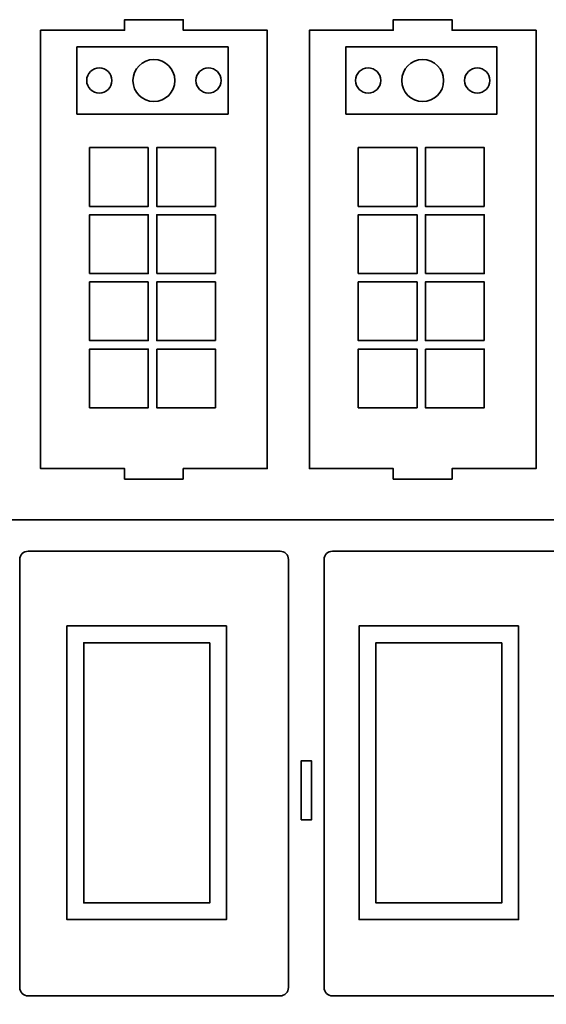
# Model space of a CAD drawing. Header units: centimetres. Extents: x -90 to 100, y -117 to 106.
# Tile 17 of 108: x -66 to -51, y -32 to -3. Entities that reach past the tile are written whole.
import ezdxf

# ---------------------------------------------------------------- set-up
doc = ezdxf.new("R2010")
doc.units = ezdxf.units.CM
doc.header["$MEASUREMENT"] = 0
doc.layers.add('Layer 1', color=7, linetype='Continuous')

msp = doc.modelspace()

# ---------------------------------------------------------------- linework, layer by layer
at = {"layer": 'Layer 1', "lineweight": 35}
for points, knots in [([(-61.53821, -16.52168), (-61.53821, -16.52168), (-61.53821, -16.22183), (-61.53821, -16.22183), (-61.53821, -16.22183), (-61.53821, -16.22183), (-59.13833, -16.22183), (-59.13833, -16.22183), (-59.13833, -16.22183), (-59.13833, -16.22183), (-59.13833, -3.68182), (-59.13833, -3.68182), (-59.13833, -3.68182), (-59.13833, -3.68182), (-61.53821, -3.68182), (-61.53821, -3.68182), (-61.53821, -3.68182), (-61.53821, -3.68182), (-61.53821, -3.38182), (-61.53821, -3.38182), (-61.53821, -3.38182), (-61.53821, -3.38182), (-63.21828, -3.38182), (-63.21828, -3.38182), (-63.21828, -3.38182), (-63.21828, -3.38182), (-63.21828, -3.68182), (-63.21828, -3.68182), (-63.21828, -3.68182), (-63.21828, -3.68182), (-65.61831, -3.68182), (-65.61831, -3.68182), (-65.61831, -3.68182), (-65.61831, -3.68182), (-65.61831, -16.22183), (-65.61831, -16.22183), (-65.61831, -16.22183), (-65.61831, -16.22183), (-63.21828, -16.22183), (-63.21828, -16.22183), (-63.21828, -16.22183), (-63.21828, -16.22183), (-63.21828, -16.52168), (-63.21828, -16.52168), (-63.21828, -16.52168), (-63.21828, -16.52168), (-61.53821, -16.52168), (-61.53821, -16.52168)], [0, 0, 0, 0, 0.07692308, 0.07692308, 0.07692308, 0.07692308, 0.15384615, 0.15384615, 0.15384615, 0.15384615, 0.23076923, 0.23076923, 0.23076923, 0.23076923, 0.30769231, 0.30769231, 0.30769231, 0.30769231, 0.38461538, 0.38461538, 0.38461538, 0.38461538, 0.46153846, 0.46153846, 0.46153846, 0.46153846, 0.53846154, 0.53846154, 0.53846154, 0.53846154, 0.61538462, 0.61538462, 0.61538462, 0.61538462, 0.69230769, 0.69230769, 0.69230769, 0.69230769, 0.76923077, 0.76923077, 0.76923077, 0.76923077, 0.84615385, 0.84615385, 0.84615385, 0.84615385, 1, 1, 1, 1]), ([(-55.53361, -16.52168), (-55.53361, -16.52168), (-55.53361, -16.22183), (-55.53361, -16.22183), (-55.53361, -16.22183), (-55.53361, -16.22183), (-57.93364, -16.22183), (-57.93364, -16.22183), (-57.93364, -16.22183), (-57.93364, -16.22183), (-57.93364, -3.68182), (-57.93364, -3.68182), (-57.93364, -3.68182), (-57.93364, -3.68182), (-55.53361, -3.68182), (-55.53361, -3.68182), (-55.53361, -3.68182), (-55.53361, -3.68182), (-55.53361, -3.38182), (-55.53361, -3.38182), (-55.53361, -3.38182), (-55.53361, -3.38182), (-53.85354, -3.38182), (-53.85354, -3.38182), (-53.85354, -3.38182), (-53.85354, -3.38182), (-53.85354, -3.68182), (-53.85354, -3.68182), (-53.85354, -3.68182), (-53.85354, -3.68182), (-51.45352, -3.68182), (-51.45352, -3.68182), (-51.45352, -3.68182), (-51.45352, -3.68182), (-51.45352, -16.22183), (-51.45352, -16.22183), (-51.45352, -16.22183), (-51.45352, -16.22183), (-53.85354, -16.22183), (-53.85354, -16.22183), (-53.85354, -16.22183), (-53.85354, -16.22183), (-53.85354, -16.52168), (-53.85354, -16.52168), (-53.85354, -16.52168), (-53.85354, -16.52168), (-55.53361, -16.52168), (-55.53361, -16.52168)], [0, 0, 0, 0, 0.07692308, 0.07692308, 0.07692308, 0.07692308, 0.15384615, 0.15384615, 0.15384615, 0.15384615, 0.23076923, 0.23076923, 0.23076923, 0.23076923, 0.30769231, 0.30769231, 0.30769231, 0.30769231, 0.38461538, 0.38461538, 0.38461538, 0.38461538, 0.46153846, 0.46153846, 0.46153846, 0.46153846, 0.53846154, 0.53846154, 0.53846154, 0.53846154, 0.61538462, 0.61538462, 0.61538462, 0.61538462, 0.69230769, 0.69230769, 0.69230769, 0.69230769, 0.76923077, 0.76923077, 0.76923077, 0.76923077, 0.84615385, 0.84615385, 0.84615385, 0.84615385, 1, 1, 1, 1]), ([(-64.57802, -6.08185), (-64.57802, -6.08185), (-64.57802, -4.16174), (-64.57802, -4.16174), (-64.57802, -4.16174), (-64.57802, -4.16174), (-60.25789, -4.16174), (-60.25789, -4.16174), (-60.25789, -4.16174), (-60.25789, -4.16174), (-60.25789, -6.08185), (-60.25789, -6.08185), (-60.25789, -6.08185), (-60.25789, -6.08185), (-64.57802, -6.08185), (-64.57802, -6.08185)], [0, 0, 0, 0, 0.2, 0.2, 0.2, 0.2, 0.4, 0.4, 0.4, 0.4, 0.6, 0.6, 0.6, 0.6, 1, 1, 1, 1]), ([(-56.89321, -6.08185), (-56.89321, -6.08185), (-56.89321, -4.16174), (-56.89321, -4.16174), (-56.89321, -4.16174), (-56.89321, -4.16174), (-52.57322, -4.16174), (-52.57322, -4.16174), (-52.57322, -4.16174), (-52.57322, -4.16174), (-52.57322, -6.08185), (-52.57322, -6.08185), (-52.57322, -6.08185), (-52.57322, -6.08185), (-56.89321, -6.08185), (-56.89321, -6.08185)], [0, 0, 0, 0, 0.2, 0.2, 0.2, 0.2, 0.4, 0.4, 0.4, 0.4, 0.6, 0.6, 0.6, 0.6, 1, 1, 1, 1]), ([(-63.93823, -4.76174), (-64.13716, -4.76174), (-64.29821, -4.92294), (-64.29821, -5.12172), (-64.29821, -5.12172), (-64.29821, -5.32065), (-64.13716, -5.48184), (-63.93823, -5.48184), (-63.93823, -5.48184), (-63.73945, -5.48184), (-63.57826, -5.32065), (-63.57826, -5.12172), (-63.57826, -5.12172), (-63.57826, -4.92294), (-63.73945, -4.76174), (-63.93823, -4.76174)], [0, 0, 0, 0, 0.2, 0.2, 0.2, 0.2, 0.4, 0.4, 0.4, 0.4, 0.6, 0.6, 0.6, 0.6, 1, 1, 1, 1]), ([(-62.37825, -4.52171), (-62.7097, -4.52171), (-62.97825, -4.79041), (-62.97825, -5.12172), (-62.97825, -5.12172), (-62.97825, -5.45317), (-62.7097, -5.72172), (-62.37825, -5.72172), (-62.37825, -5.72172), (-62.04694, -5.72172), (-61.77824, -5.45317), (-61.77824, -5.12172), (-61.77824, -5.12172), (-61.77824, -4.79041), (-62.04694, -4.52171), (-62.37825, -4.52171)], [0, 0, 0, 0, 0.2, 0.2, 0.2, 0.2, 0.4, 0.4, 0.4, 0.4, 0.6, 0.6, 0.6, 0.6, 1, 1, 1, 1]), ([(-60.81826, -4.76174), (-61.01704, -4.76174), (-61.17823, -4.92294), (-61.17823, -5.12172), (-61.17823, -5.12172), (-61.17823, -5.32065), (-61.01704, -5.48184), (-60.81826, -5.48184), (-60.81826, -5.48184), (-60.61948, -5.48184), (-60.45829, -5.32065), (-60.45829, -5.12172), (-60.45829, -5.12172), (-60.45829, -4.92294), (-60.61948, -4.76174), (-60.81826, -4.76174)], [0, 0, 0, 0, 0.2, 0.2, 0.2, 0.2, 0.4, 0.4, 0.4, 0.4, 0.6, 0.6, 0.6, 0.6, 1, 1, 1, 1]), ([(-56.25356, -4.76174), (-56.45235, -4.76174), (-56.61354, -4.92294), (-56.61354, -5.12172), (-56.61354, -5.12172), (-56.61354, -5.32065), (-56.45235, -5.48184), (-56.25356, -5.48184), (-56.25356, -5.48184), (-56.05478, -5.48184), (-55.89359, -5.32065), (-55.89359, -5.12172), (-55.89359, -5.12172), (-55.89359, -4.92294), (-56.05478, -4.76174), (-56.25356, -4.76174)], [0, 0, 0, 0, 0.2, 0.2, 0.2, 0.2, 0.4, 0.4, 0.4, 0.4, 0.6, 0.6, 0.6, 0.6, 1, 1, 1, 1]), ([(-54.69358, -4.52171), (-55.02488, -4.52171), (-55.29358, -4.79041), (-55.29358, -5.12172), (-55.29358, -5.12172), (-55.29358, -5.45317), (-55.02488, -5.72172), (-54.69358, -5.72172), (-54.69358, -5.72172), (-54.36227, -5.72172), (-54.09357, -5.45317), (-54.09357, -5.12172), (-54.09357, -5.12172), (-54.09357, -4.79041), (-54.36227, -4.52171), (-54.69358, -4.52171)], [0, 0, 0, 0, 0.2, 0.2, 0.2, 0.2, 0.4, 0.4, 0.4, 0.4, 0.6, 0.6, 0.6, 0.6, 1, 1, 1, 1]), ([(-53.13359, -4.76174), (-53.33237, -4.76174), (-53.49357, -4.92294), (-53.49357, -5.12172), (-53.49357, -5.12172), (-53.49357, -5.32065), (-53.33237, -5.48184), (-53.13359, -5.48184), (-53.13359, -5.48184), (-52.93481, -5.48184), (-52.77362, -5.32065), (-52.77362, -5.12172), (-52.77362, -5.12172), (-52.77362, -4.92294), (-52.93481, -4.76174), (-53.13359, -4.76174)], [0, 0, 0, 0, 0.2, 0.2, 0.2, 0.2, 0.4, 0.4, 0.4, 0.4, 0.6, 0.6, 0.6, 0.6, 1, 1, 1, 1]), ([(-62.53797, -7.04168), (-62.53797, -7.04168), (-64.2179, -7.04168), (-64.2179, -7.04168), (-64.2179, -7.04168), (-64.2179, -7.04168), (-64.2179, -8.72175), (-64.2179, -8.72175), (-64.2179, -8.72175), (-64.2179, -8.72175), (-62.53797, -8.72175), (-62.53797, -8.72175), (-62.53797, -8.72175), (-62.53797, -8.72175), (-62.53797, -7.04168), (-62.53797, -7.04168)], [0, 0, 0, 0, 0.2, 0.2, 0.2, 0.2, 0.4, 0.4, 0.4, 0.4, 0.6, 0.6, 0.6, 0.6, 1, 1, 1, 1]), ([(-60.61801, -8.72175), (-60.61801, -8.72175), (-62.29794, -8.72175), (-62.29794, -8.72175), (-62.29794, -8.72175), (-62.29794, -8.72175), (-62.29794, -7.04168), (-62.29794, -7.04168), (-62.29794, -7.04168), (-62.29794, -7.04168), (-60.61801, -7.04168), (-60.61801, -7.04168), (-60.61801, -7.04168), (-60.61801, -7.04168), (-60.61801, -8.72175), (-60.61801, -8.72175)], [0, 0, 0, 0, 0.2, 0.2, 0.2, 0.2, 0.4, 0.4, 0.4, 0.4, 0.6, 0.6, 0.6, 0.6, 1, 1, 1, 1]), ([(-54.85331, -7.04168), (-54.85331, -7.04168), (-56.53323, -7.04168), (-56.53323, -7.04168), (-56.53323, -7.04168), (-56.53323, -7.04168), (-56.53323, -8.72175), (-56.53323, -8.72175), (-56.53323, -8.72175), (-56.53323, -8.72175), (-54.85331, -8.72175), (-54.85331, -8.72175), (-54.85331, -8.72175), (-54.85331, -8.72175), (-54.85331, -7.04168), (-54.85331, -7.04168)], [0, 0, 0, 0, 0.2, 0.2, 0.2, 0.2, 0.4, 0.4, 0.4, 0.4, 0.6, 0.6, 0.6, 0.6, 1, 1, 1, 1]), ([(-52.9332, -8.72175), (-52.9332, -8.72175), (-54.61327, -8.72175), (-54.61327, -8.72175), (-54.61327, -8.72175), (-54.61327, -8.72175), (-54.61327, -7.04168), (-54.61327, -7.04168), (-54.61327, -7.04168), (-54.61327, -7.04168), (-52.9332, -7.04168), (-52.9332, -7.04168), (-52.9332, -7.04168), (-52.9332, -7.04168), (-52.9332, -8.72175), (-52.9332, -8.72175)], [0, 0, 0, 0, 0.2, 0.2, 0.2, 0.2, 0.4, 0.4, 0.4, 0.4, 0.6, 0.6, 0.6, 0.6, 1, 1, 1, 1]), ([(-64.2179, -10.64171), (-64.2179, -10.64171), (-64.2179, -8.96179), (-64.2179, -8.96179), (-64.2179, -8.96179), (-64.2179, -8.96179), (-62.53797, -8.96179), (-62.53797, -8.96179), (-62.53797, -8.96179), (-62.53797, -8.96179), (-62.53797, -10.64171), (-62.53797, -10.64171), (-62.53797, -10.64171), (-62.53797, -10.64171), (-64.2179, -10.64171), (-64.2179, -10.64171)], [0, 0, 0, 0, 0.2, 0.2, 0.2, 0.2, 0.4, 0.4, 0.4, 0.4, 0.6, 0.6, 0.6, 0.6, 1, 1, 1, 1]), ([(-62.29794, -10.64171), (-62.29794, -10.64171), (-60.61801, -10.64171), (-60.61801, -10.64171), (-60.61801, -10.64171), (-60.61801, -10.64171), (-60.61801, -8.96179), (-60.61801, -8.96179), (-60.61801, -8.96179), (-60.61801, -8.96179), (-62.29794, -8.96179), (-62.29794, -8.96179), (-62.29794, -8.96179), (-62.29794, -8.96179), (-62.29794, -10.64171), (-62.29794, -10.64171)], [0, 0, 0, 0, 0.2, 0.2, 0.2, 0.2, 0.4, 0.4, 0.4, 0.4, 0.6, 0.6, 0.6, 0.6, 1, 1, 1, 1]), ([(-56.53323, -10.64171), (-56.53323, -10.64171), (-56.53323, -8.96179), (-56.53323, -8.96179), (-56.53323, -8.96179), (-56.53323, -8.96179), (-54.85331, -8.96179), (-54.85331, -8.96179), (-54.85331, -8.96179), (-54.85331, -8.96179), (-54.85331, -10.64171), (-54.85331, -10.64171), (-54.85331, -10.64171), (-54.85331, -10.64171), (-56.53323, -10.64171), (-56.53323, -10.64171)], [0, 0, 0, 0, 0.2, 0.2, 0.2, 0.2, 0.4, 0.4, 0.4, 0.4, 0.6, 0.6, 0.6, 0.6, 1, 1, 1, 1]), ([(-54.61327, -10.64171), (-54.61327, -10.64171), (-52.9332, -10.64171), (-52.9332, -10.64171), (-52.9332, -10.64171), (-52.9332, -10.64171), (-52.9332, -8.96179), (-52.9332, -8.96179), (-52.9332, -8.96179), (-52.9332, -8.96179), (-54.61327, -8.96179), (-54.61327, -8.96179), (-54.61327, -8.96179), (-54.61327, -8.96179), (-54.61327, -10.64171), (-54.61327, -10.64171)], [0, 0, 0, 0, 0.2, 0.2, 0.2, 0.2, 0.4, 0.4, 0.4, 0.4, 0.6, 0.6, 0.6, 0.6, 1, 1, 1, 1]), ([(-62.53797, -10.88175), (-62.53797, -10.88175), (-64.2179, -10.88175), (-64.2179, -10.88175), (-64.2179, -10.88175), (-64.2179, -10.88175), (-64.2179, -12.56167), (-64.2179, -12.56167), (-64.2179, -12.56167), (-64.2179, -12.56167), (-62.53797, -12.56167), (-62.53797, -12.56167), (-62.53797, -12.56167), (-62.53797, -12.56167), (-62.53797, -10.88175), (-62.53797, -10.88175)], [0, 0, 0, 0, 0.2, 0.2, 0.2, 0.2, 0.4, 0.4, 0.4, 0.4, 0.6, 0.6, 0.6, 0.6, 1, 1, 1, 1]), ([(-60.61801, -12.56167), (-60.61801, -12.56167), (-60.61801, -10.88175), (-60.61801, -10.88175), (-60.61801, -10.88175), (-60.61801, -10.88175), (-62.29794, -10.88175), (-62.29794, -10.88175), (-62.29794, -10.88175), (-62.29794, -10.88175), (-62.29794, -12.56167), (-62.29794, -12.56167), (-62.29794, -12.56167), (-62.29794, -12.56167), (-60.61801, -12.56167), (-60.61801, -12.56167)], [0, 0, 0, 0, 0.2, 0.2, 0.2, 0.2, 0.4, 0.4, 0.4, 0.4, 0.6, 0.6, 0.6, 0.6, 1, 1, 1, 1]), ([(-54.85331, -10.88175), (-54.85331, -10.88175), (-56.53323, -10.88175), (-56.53323, -10.88175), (-56.53323, -10.88175), (-56.53323, -10.88175), (-56.53323, -12.56167), (-56.53323, -12.56167), (-56.53323, -12.56167), (-56.53323, -12.56167), (-54.85331, -12.56167), (-54.85331, -12.56167), (-54.85331, -12.56167), (-54.85331, -12.56167), (-54.85331, -10.88175), (-54.85331, -10.88175)], [0, 0, 0, 0, 0.2, 0.2, 0.2, 0.2, 0.4, 0.4, 0.4, 0.4, 0.6, 0.6, 0.6, 0.6, 1, 1, 1, 1]), ([(-52.9332, -12.56167), (-52.9332, -12.56167), (-52.9332, -10.88175), (-52.9332, -10.88175), (-52.9332, -10.88175), (-52.9332, -10.88175), (-54.61327, -10.88175), (-54.61327, -10.88175), (-54.61327, -10.88175), (-54.61327, -10.88175), (-54.61327, -12.56167), (-54.61327, -12.56167), (-54.61327, -12.56167), (-54.61327, -12.56167), (-52.9332, -12.56167), (-52.9332, -12.56167)], [0, 0, 0, 0, 0.2, 0.2, 0.2, 0.2, 0.4, 0.4, 0.4, 0.4, 0.6, 0.6, 0.6, 0.6, 1, 1, 1, 1]), ([(-64.2179, -14.48178), (-64.2179, -14.48178), (-64.2179, -12.80171), (-64.2179, -12.80171), (-64.2179, -12.80171), (-64.2179, -12.80171), (-62.53797, -12.80171), (-62.53797, -12.80171), (-62.53797, -12.80171), (-62.53797, -12.80171), (-62.53797, -14.48178), (-62.53797, -14.48178), (-62.53797, -14.48178), (-62.53797, -14.48178), (-64.2179, -14.48178), (-64.2179, -14.48178)], [0, 0, 0, 0, 0.2, 0.2, 0.2, 0.2, 0.4, 0.4, 0.4, 0.4, 0.6, 0.6, 0.6, 0.6, 1, 1, 1, 1]), ([(-62.29794, -12.80171), (-62.29794, -12.80171), (-60.61801, -12.80171), (-60.61801, -12.80171), (-60.61801, -12.80171), (-60.61801, -12.80171), (-60.61801, -14.48178), (-60.61801, -14.48178), (-60.61801, -14.48178), (-60.61801, -14.48178), (-62.29794, -14.48178), (-62.29794, -14.48178), (-62.29794, -14.48178), (-62.29794, -14.48178), (-62.29794, -12.80171), (-62.29794, -12.80171)], [0, 0, 0, 0, 0.2, 0.2, 0.2, 0.2, 0.4, 0.4, 0.4, 0.4, 0.6, 0.6, 0.6, 0.6, 1, 1, 1, 1]), ([(-56.53323, -14.48178), (-56.53323, -14.48178), (-56.53323, -12.80171), (-56.53323, -12.80171), (-56.53323, -12.80171), (-56.53323, -12.80171), (-54.85331, -12.80171), (-54.85331, -12.80171), (-54.85331, -12.80171), (-54.85331, -12.80171), (-54.85331, -14.48178), (-54.85331, -14.48178), (-54.85331, -14.48178), (-54.85331, -14.48178), (-56.53323, -14.48178), (-56.53323, -14.48178)], [0, 0, 0, 0, 0.2, 0.2, 0.2, 0.2, 0.4, 0.4, 0.4, 0.4, 0.6, 0.6, 0.6, 0.6, 1, 1, 1, 1]), ([(-54.61327, -12.80171), (-54.61327, -12.80171), (-52.9332, -12.80171), (-52.9332, -12.80171), (-52.9332, -12.80171), (-52.9332, -12.80171), (-52.9332, -14.48178), (-52.9332, -14.48178), (-52.9332, -14.48178), (-52.9332, -14.48178), (-54.61327, -14.48178), (-54.61327, -14.48178), (-54.61327, -14.48178), (-54.61327, -14.48178), (-54.61327, -12.80171), (-54.61327, -12.80171)], [0, 0, 0, 0, 0.2, 0.2, 0.2, 0.2, 0.4, 0.4, 0.4, 0.4, 0.6, 0.6, 0.6, 0.6, 1, 1, 1, 1]), ([(-87.87159, -17.68191), (-87.87159, -17.68191), (-36.87171, -17.68191), (-36.87171, -17.68191), (-36.87171, -17.68191), (-36.87171, -17.68191), (-87.87159, -17.68191), (-87.87159, -17.68191), (-87.87159, -17.68191), (-87.87159, -17.68191), (-87.87159, -24.58183), (-87.87159, -24.58183), (-87.87159, -24.58183), (-87.87159, -24.58183), (-88.17156, -24.58183), (-88.17156, -24.58183), (-88.17156, -24.58183), (-88.17156, -24.58183), (-88.17156, -25.42187), (-88.17156, -25.42187), (-88.17156, -25.42187), (-88.17156, -25.42187), (-88.47158, -25.42187), (-88.47158, -25.42187), (-88.47158, -25.42187), (-88.47158, -25.42187), (-88.47158, -24.58183), (-88.47158, -24.58183), (-88.47158, -24.58183), (-88.47158, -24.58183), (-88.71157, -24.58183), (-88.71157, -24.58183), (-88.71157, -24.58183), (-88.84412, -24.58183), (-88.9516, -24.68934), (-88.9516, -24.82186), (-88.9516, -24.82186), (-88.9516, -24.82186), (-88.9516, -26.02187), (-88.9516, -26.02187), (-88.9516, -26.02187), (-88.9516, -26.1544), (-88.84412, -26.26191), (-88.71157, -26.26191), (-88.71157, -26.26191), (-88.71157, -26.26191), (-87.87159, -26.26191), (-87.87159, -26.26191), (-87.87159, -26.26191), (-87.87159, -26.26191), (-87.87159, -38.98183), (-87.87159, -38.98183), (-87.87159, -38.98183), (-87.87159, -38.98183), (-88.17156, -38.98183), (-88.17156, -38.98183), (-88.17156, -38.98183), (-88.17156, -38.98183), (-88.17156, -39.82186), (-88.17156, -39.82186), (-88.17156, -39.82186), (-88.17156, -39.82186), (-88.47158, -39.82186), (-88.47158, -39.82186), (-88.47158, -39.82186), (-88.47158, -39.82186), (-88.47158, -38.98183), (-88.47158, -38.98183), (-88.47158, -38.98183), (-88.47158, -38.98183), (-88.71157, -38.98183), (-88.71157, -38.98183), (-88.71157, -38.98183), (-88.84412, -38.98183), (-88.9516, -39.08934), (-88.9516, -39.22186), (-88.9516, -39.22186), (-88.9516, -39.22186), (-88.9516, -40.42187), (-88.9516, -40.42187), (-88.9516, -40.42187), (-88.9516, -40.55439), (-88.84412, -40.6619), (-88.71157, -40.6619), (-88.71157, -40.6619), (-88.71157, -40.6619), (-87.87159, -40.6619), (-87.87159, -40.6619), (-87.87159, -40.6619), (-87.87159, -40.6619), (-87.87159, -46.1819), (-87.87159, -46.1819), (-87.87159, -46.1819), (-87.87159, -46.1819), (-84.2716, -46.1819), (-84.2716, -46.1819), (-84.2716, -46.1819), (-84.2716, -46.1819), (-84.2716, -47.02193), (-84.2716, -47.02193), (-84.2716, -47.02193), (-84.2716, -47.15431), (-84.16412, -47.26182), (-84.03157, -47.26182), (-84.03157, -47.26182), (-84.03157, -47.26182), (-82.83157, -47.26182), (-82.83157, -47.26182), (-82.83157, -47.26182), (-82.69906, -47.26182), (-82.59158, -47.15431), (-82.59158, -47.02193), (-82.59158, -47.02193), (-82.59158, -47.02193), (-82.59158, -46.7819), (-82.59158, -46.7819), (-82.59158, -46.7819), (-82.59158, -46.7819), (-83.43156, -46.7819), (-83.43156, -46.7819), (-83.43156, -46.7819), (-83.43156, -46.7819), (-83.43156, -46.4819), (-83.43156, -46.4819), (-83.43156, -46.4819), (-83.43156, -46.4819), (-82.59158, -46.4819), (-82.59158, -46.4819), (-82.59158, -46.4819), (-82.59158, -46.4819), (-82.59158, -46.1819), (-82.59158, -46.1819), (-82.59158, -46.1819), (-82.59158, -46.1819), (-70.54663, -46.1819), (-70.54663, -46.1819), (-70.54663, -46.1819), (-70.54663, -46.1819), (-70.54663, -47.02193), (-70.54663, -47.02193), (-70.54663, -47.02193), (-70.54663, -47.15431), (-70.43912, -47.26182), (-70.3066, -47.26182), (-70.3066, -47.26182), (-70.3066, -47.26182), (-69.10659, -47.26182), (-69.10659, -47.26182), (-69.10659, -47.26182), (-68.97407, -47.26182), (-68.86656, -47.15431), (-68.86656, -47.02193), (-68.86656, -47.02193), (-68.86656, -47.02193), (-68.86656, -46.7819), (-68.86656, -46.7819), (-68.86656, -46.7819), (-68.86656, -46.7819), (-69.7066, -46.7819), (-69.7066, -46.7819), (-69.7066, -46.7819), (-69.7066, -46.7819), (-69.7066, -46.4819), (-69.7066, -46.4819), (-69.7066, -46.4819), (-69.7066, -46.4819), (-68.86656, -46.4819), (-68.86656, -46.4819), (-68.86656, -46.4819), (-68.86656, -46.4819), (-68.86656, -46.1819), (-68.86656, -46.1819), (-68.86656, -46.1819), (-68.86656, -46.1819), (-55.87662, -46.1819), (-55.87662, -46.1819), (-55.87662, -46.1819), (-55.87662, -46.1819), (-55.87662, -47.02193), (-55.87662, -47.02193), (-55.87662, -47.02193), (-55.87662, -47.15431), (-55.76911, -47.26182), (-55.63659, -47.26182), (-55.63659, -47.26182), (-55.63659, -47.26182), (-54.43658, -47.26182), (-54.43658, -47.26182), (-54.43658, -47.26182), (-54.30406, -47.26182), (-54.19669, -47.15431), (-54.19669, -47.02193), (-54.19669, -47.02193), (-54.19669, -47.02193), (-54.19669, -46.7819), (-54.19669, -46.7819), (-54.19669, -46.7819), (-54.19669, -46.7819), (-55.03658, -46.7819), (-55.03658, -46.7819), (-55.03658, -46.7819), (-55.03658, -46.7819), (-55.03658, -46.4819), (-55.03658, -46.4819), (-55.03658, -46.4819), (-55.03658, -46.4819), (-54.19669, -46.4819), (-54.19669, -46.4819), (-54.19669, -46.4819), (-54.19669, -46.4819), (-54.19669, -46.1819), (-54.19669, -46.1819), (-54.19669, -46.1819), (-54.19669, -46.1819), (-42.15167, -46.1819), (-42.15167, -46.1819), (-42.15167, -46.1819), (-42.15167, -46.1819), (-42.15167, -47.02193), (-42.15167, -47.02193), (-42.15167, -47.02193), (-42.15167, -47.15431), (-42.04416, -47.26182), (-41.91164, -47.26182), (-41.91164, -47.26182), (-41.91164, -47.26182), (-40.71163, -47.26182), (-40.71163, -47.26182), (-40.71163, -47.26182), (-40.5791, -47.26182), (-40.47159, -47.15431), (-40.47159, -47.02193), (-40.47159, -47.02193), (-40.47159, -47.02193), (-40.47159, -46.7819), (-40.47159, -46.7819), (-40.47159, -46.7819), (-40.47159, -46.7819), (-41.31163, -46.7819), (-41.31163, -46.7819), (-41.31163, -46.7819), (-41.31163, -46.7819), (-41.31163, -46.4819), (-41.31163, -46.4819), (-41.31163, -46.4819), (-41.31163, -46.4819), (-40.47159, -46.4819), (-40.47159, -46.4819), (-40.47159, -46.4819), (-40.47159, -46.4819), (-40.47159, -46.1819), (-40.47159, -46.1819), (-40.47159, -46.1819), (-40.47159, -46.1819), (-36.87171, -46.1819), (-36.87171, -46.1819), (-36.87171, -46.1819), (-36.87171, -46.1819), (-36.87171, -40.6619), (-36.87171, -40.6619), (-36.87171, -40.6619), (-36.87171, -40.6619), (-36.03167, -40.6619), (-36.03167, -40.6619), (-36.03167, -40.6619), (-35.89915, -40.6619), (-35.79164, -40.55439), (-35.79164, -40.42187), (-35.79164, -40.42187), (-35.79164, -40.42187), (-35.79164, -39.22186), (-35.79164, -39.22186), (-35.79164, -39.22186), (-35.79164, -39.08934), (-35.89915, -38.98183), (-36.03167, -38.98183), (-36.03167, -38.98183), (-36.03167, -38.98183), (-36.2717, -38.98183), (-36.2717, -38.98183), (-36.2717, -38.98183), (-36.2717, -38.98183), (-36.2717, -39.82186), (-36.2717, -39.82186), (-36.2717, -39.82186), (-36.2717, -39.82186), (-36.5717, -39.82186), (-36.5717, -39.82186), (-36.5717, -39.82186), (-36.5717, -39.82186), (-36.5717, -38.98183), (-36.5717, -38.98183), (-36.5717, -38.98183), (-36.5717, -38.98183), (-36.87171, -38.98183), (-36.87171, -38.98183), (-36.87171, -38.98183), (-36.87171, -38.98183), (-36.87171, -26.26191), (-36.87171, -26.26191), (-36.87171, -26.26191), (-36.87171, -26.26191), (-36.03167, -26.26191), (-36.03167, -26.26191), (-36.03167, -26.26191), (-35.89915, -26.26191), (-35.79164, -26.1544), (-35.79164, -26.02187), (-35.79164, -26.02187), (-35.79164, -26.02187), (-35.79164, -24.82186), (-35.79164, -24.82186), (-35.79164, -24.82186), (-35.79164, -24.68934), (-35.89915, -24.58183), (-36.03167, -24.58183), (-36.03167, -24.58183), (-36.03167, -24.58183), (-36.2717, -24.58183), (-36.2717, -24.58183), (-36.2717, -24.58183), (-36.2717, -24.58183), (-36.2717, -25.42187), (-36.2717, -25.42187), (-36.2717, -25.42187), (-36.2717, -25.42187), (-36.5717, -25.42187), (-36.5717, -25.42187), (-36.5717, -25.42187), (-36.5717, -25.42187), (-36.5717, -24.58183), (-36.5717, -24.58183), (-36.5717, -24.58183), (-36.5717, -24.58183), (-36.87171, -24.58183), (-36.87171, -24.58183), (-36.87171, -24.58183), (-36.87171, -24.58183), (-36.87171, -17.68191), (-36.87171, -17.68191), (-36.87171, -17.68191), (-36.87171, -17.68191), (-87.87159, -17.68191), (-87.87159, -17.68191)], [0, 0, 0, 0, 0.01149425, 0.01149425, 0.01149425, 0.01149425, 0.02298851, 0.02298851, 0.02298851, 0.02298851, 0.03448276, 0.03448276, 0.03448276, 0.03448276, 0.04597701, 0.04597701, 0.04597701, 0.04597701, 0.05747126, 0.05747126, 0.05747126, 0.05747126, 0.06896552, 0.06896552, 0.06896552, 0.06896552, 0.08045977, 0.08045977, 0.08045977, 0.08045977, 0.09195402, 0.09195402, 0.09195402, 0.09195402, 0.10344828, 0.10344828, 0.10344828, 0.10344828, 0.11494253, 0.11494253, 0.11494253, 0.11494253, 0.12643678, 0.12643678, 0.12643678, 0.12643678, 0.13793103, 0.13793103, 0.13793103, 0.13793103, 0.14942529, 0.14942529, 0.14942529, 0.14942529, 0.16091954, 0.16091954, 0.16091954, 0.16091954, 0.17241379, 0.17241379, 0.17241379, 0.17241379, 0.18390805, 0.18390805, 0.18390805, 0.18390805, 0.1954023, 0.1954023, 0.1954023, 0.1954023, 0.20689655, 0.20689655, 0.20689655, 0.20689655, 0.2183908, 0.2183908, 0.2183908, 0.2183908, 0.22988506, 0.22988506, 0.22988506, 0.22988506, 0.24137931, 0.24137931, 0.24137931, 0.24137931, 0.25287356, 0.25287356, 0.25287356, 0.25287356, 0.26436782, 0.26436782, 0.26436782, 0.26436782, 0.27586207, 0.27586207, 0.27586207, 0.27586207, 0.28735632, 0.28735632, 0.28735632, 0.28735632, 0.29885057, 0.29885057, 0.29885057, 0.29885057, 0.31034483, 0.31034483, 0.31034483, 0.31034483, 0.32183908, 0.32183908, 0.32183908, 0.32183908, 0.33333333, 0.33333333, 0.33333333, 0.33333333, 0.34482759, 0.34482759, 0.34482759, 0.34482759, 0.35632184, 0.35632184, 0.35632184, 0.35632184, 0.36781609, 0.36781609, 0.36781609, 0.36781609, 0.37931034, 0.37931034, 0.37931034, 0.37931034, 0.3908046, 0.3908046, 0.3908046, 0.3908046, 0.40229885, 0.40229885, 0.40229885, 0.40229885, 0.4137931, 0.4137931, 0.4137931, 0.4137931, 0.42528736, 0.42528736, 0.42528736, 0.42528736, 0.43678161, 0.43678161, 0.43678161, 0.43678161, 0.44827586, 0.44827586, 0.44827586, 0.44827586, 0.45977011, 0.45977011, 0.45977011, 0.45977011, 0.47126437, 0.47126437, 0.47126437, 0.47126437, 0.48275862, 0.48275862, 0.48275862, 0.48275862, 0.49425287, 0.49425287, 0.49425287, 0.49425287, 0.50574713, 0.50574713, 0.50574713, 0.50574713, 0.51724138, 0.51724138, 0.51724138, 0.51724138, 0.52873563, 0.52873563, 0.52873563, 0.52873563, 0.54022989, 0.54022989, 0.54022989, 0.54022989, 0.55172414, 0.55172414, 0.55172414, 0.55172414, 0.56321839, 0.56321839, 0.56321839, 0.56321839, 0.57471264, 0.57471264, 0.57471264, 0.57471264, 0.5862069, 0.5862069, 0.5862069, 0.5862069, 0.59770115, 0.59770115, 0.59770115, 0.59770115, 0.6091954, 0.6091954, 0.6091954, 0.6091954, 0.62068966, 0.62068966, 0.62068966, 0.62068966, 0.63218391, 0.63218391, 0.63218391, 0.63218391, 0.64367816, 0.64367816, 0.64367816, 0.64367816, 0.65517241, 0.65517241, 0.65517241, 0.65517241, 0.66666667, 0.66666667, 0.66666667, 0.66666667, 0.67816092, 0.67816092, 0.67816092, 0.67816092, 0.68965517, 0.68965517, 0.68965517, 0.68965517, 0.70114943, 0.70114943, 0.70114943, 0.70114943, 0.71264368, 0.71264368, 0.71264368, 0.71264368, 0.72413793, 0.72413793, 0.72413793, 0.72413793, 0.73563218, 0.73563218, 0.73563218, 0.73563218, 0.74712644, 0.74712644, 0.74712644, 0.74712644, 0.75862069, 0.75862069, 0.75862069, 0.75862069, 0.77011494, 0.77011494, 0.77011494, 0.77011494, 0.7816092, 0.7816092, 0.7816092, 0.7816092, 0.79310345, 0.79310345, 0.79310345, 0.79310345, 0.8045977, 0.8045977, 0.8045977, 0.8045977, 0.81609195, 0.81609195, 0.81609195, 0.81609195, 0.82758621, 0.82758621, 0.82758621, 0.82758621, 0.83908046, 0.83908046, 0.83908046, 0.83908046, 0.85057471, 0.85057471, 0.85057471, 0.85057471, 0.86206897, 0.86206897, 0.86206897, 0.86206897, 0.87356322, 0.87356322, 0.87356322, 0.87356322, 0.88505747, 0.88505747, 0.88505747, 0.88505747, 0.89655172, 0.89655172, 0.89655172, 0.89655172, 0.90804598, 0.90804598, 0.90804598, 0.90804598, 0.91954023, 0.91954023, 0.91954023, 0.91954023, 0.93103448, 0.93103448, 0.93103448, 0.93103448, 0.94252874, 0.94252874, 0.94252874, 0.94252874, 0.95402299, 0.95402299, 0.95402299, 0.95402299, 0.96551724, 0.96551724, 0.96551724, 0.96551724, 0.97701149, 0.97701149, 0.97701149, 0.97701149, 1, 1, 1, 1]), ([(-65.97155, -18.58192), (-66.10422, -18.58192), (-66.21158, -18.68943), (-66.21158, -18.8218), (-66.21158, -18.8218), (-66.21158, -18.8218), (-66.21158, -31.06195), (-66.21158, -31.06195), (-66.21158, -31.06195), (-66.21158, -31.19448), (-66.10422, -31.30184), (-65.97155, -31.30184), (-65.97155, -31.30184), (-65.97155, -31.30184), (-58.77163, -31.30184), (-58.77163, -31.30184), (-58.77163, -31.30184), (-58.63911, -31.30184), (-58.5316, -31.19448), (-58.5316, -31.06195), (-58.5316, -31.06195), (-58.5316, -31.06195), (-58.5316, -18.8218), (-58.5316, -18.8218), (-58.5316, -18.8218), (-58.5316, -18.68943), (-58.63911, -18.58192), (-58.77163, -18.58192), (-58.77163, -18.58192), (-58.77163, -18.58192), (-65.97155, -18.58192), (-65.97155, -18.58192)], [0, 0, 0, 0, 0.11111111, 0.11111111, 0.11111111, 0.11111111, 0.22222222, 0.22222222, 0.22222222, 0.22222222, 0.33333333, 0.33333333, 0.33333333, 0.33333333, 0.44444444, 0.44444444, 0.44444444, 0.44444444, 0.55555556, 0.55555556, 0.55555556, 0.55555556, 0.66666667, 0.66666667, 0.66666667, 0.66666667, 0.77777778, 0.77777778, 0.77777778, 0.77777778, 1, 1, 1, 1]), ([(-38.3116, -31.30184), (-38.3116, -31.30184), (-57.27161, -31.30184), (-57.27161, -31.30184), (-57.27161, -31.30184), (-57.40414, -31.30184), (-57.51164, -31.19448), (-57.51164, -31.06195), (-57.51164, -31.06195), (-57.51164, -31.06195), (-57.51164, -18.8218), (-57.51164, -18.8218), (-57.51164, -18.8218), (-57.51164, -18.68943), (-57.40414, -18.58192), (-57.27161, -18.58192), (-57.27161, -18.58192), (-57.27161, -18.58192), (-38.3116, -18.58192), (-38.3116, -18.58192), (-38.3116, -18.58192), (-38.17908, -18.58192), (-38.07172, -18.68943), (-38.07172, -18.8218), (-38.07172, -18.8218), (-38.07172, -18.8218), (-38.07172, -31.06195), (-38.07172, -31.06195), (-38.07172, -31.06195), (-38.07172, -31.19448), (-38.17908, -31.30184), (-38.3116, -31.30184)], [0, 0, 0, 0, 0.11111111, 0.11111111, 0.11111111, 0.11111111, 0.22222222, 0.22222222, 0.22222222, 0.22222222, 0.33333333, 0.33333333, 0.33333333, 0.33333333, 0.44444444, 0.44444444, 0.44444444, 0.44444444, 0.55555556, 0.55555556, 0.55555556, 0.55555556, 0.66666667, 0.66666667, 0.66666667, 0.66666667, 0.77777778, 0.77777778, 0.77777778, 0.77777778, 1, 1, 1, 1]), ([(-60.30324, -20.71968), (-60.30324, -20.71968), (-64.86325, -20.71968), (-64.86325, -20.71968), (-64.86325, -20.71968), (-64.86325, -20.71968), (-64.86325, -29.11976), (-64.86325, -29.11976), (-64.86325, -29.11976), (-64.86325, -29.11976), (-60.30324, -29.11976), (-60.30324, -29.11976), (-60.30324, -29.11976), (-60.30324, -29.11976), (-60.30324, -20.71968), (-60.30324, -20.71968)], [0, 0, 0, 0, 0.2, 0.2, 0.2, 0.2, 0.4, 0.4, 0.4, 0.4, 0.6, 0.6, 0.6, 0.6, 1, 1, 1, 1]), ([(-51.95157, -20.71968), (-51.95157, -20.71968), (-56.51159, -20.71968), (-56.51159, -20.71968), (-56.51159, -20.71968), (-56.51159, -20.71968), (-56.51159, -29.11976), (-56.51159, -29.11976), (-56.51159, -29.11976), (-56.51159, -29.11976), (-51.95157, -29.11976), (-51.95157, -29.11976), (-51.95157, -29.11976), (-51.95157, -29.11976), (-51.95157, -20.71968), (-51.95157, -20.71968)], [0, 0, 0, 0, 0.2, 0.2, 0.2, 0.2, 0.4, 0.4, 0.4, 0.4, 0.6, 0.6, 0.6, 0.6, 1, 1, 1, 1]), ([(-60.7833, -21.19974), (-60.7833, -21.19974), (-64.38319, -21.19974), (-64.38319, -21.19974), (-64.38319, -21.19974), (-64.38319, -21.19974), (-64.38319, -28.6397), (-64.38319, -28.6397), (-64.38319, -28.6397), (-64.38319, -28.6397), (-60.7833, -28.6397), (-60.7833, -28.6397), (-60.7833, -28.6397), (-60.7833, -28.6397), (-60.7833, -21.19974), (-60.7833, -21.19974)], [0, 0, 0, 0, 0.2, 0.2, 0.2, 0.2, 0.4, 0.4, 0.4, 0.4, 0.6, 0.6, 0.6, 0.6, 1, 1, 1, 1]), ([(-52.43149, -21.19974), (-52.43149, -21.19974), (-56.03152, -21.19974), (-56.03152, -21.19974), (-56.03152, -21.19974), (-56.03152, -21.19974), (-56.03152, -28.6397), (-56.03152, -28.6397), (-56.03152, -28.6397), (-56.03152, -28.6397), (-52.43149, -28.6397), (-52.43149, -28.6397), (-52.43149, -28.6397), (-52.43149, -28.6397), (-52.43149, -21.19974), (-52.43149, -21.19974)], [0, 0, 0, 0, 0.2, 0.2, 0.2, 0.2, 0.4, 0.4, 0.4, 0.4, 0.6, 0.6, 0.6, 0.6, 1, 1, 1, 1]), ([(-58.17162, -26.26191), (-58.17162, -26.26191), (-58.17162, -24.58183), (-58.17162, -24.58183), (-58.17162, -24.58183), (-58.17162, -24.58183), (-57.87162, -24.58183), (-57.87162, -24.58183), (-57.87162, -24.58183), (-57.87162, -24.58183), (-57.87162, -26.26191), (-57.87162, -26.26191), (-57.87162, -26.26191), (-57.87162, -26.26191), (-58.17162, -26.26191), (-58.17162, -26.26191)], [0, 0, 0, 0, 0.2, 0.2, 0.2, 0.2, 0.4, 0.4, 0.4, 0.4, 0.6, 0.6, 0.6, 0.6, 1, 1, 1, 1])]:
    msp.add_open_spline(points, degree=3, knots=knots, dxfattribs=at)

doc.saveas('drawing.dxf')
